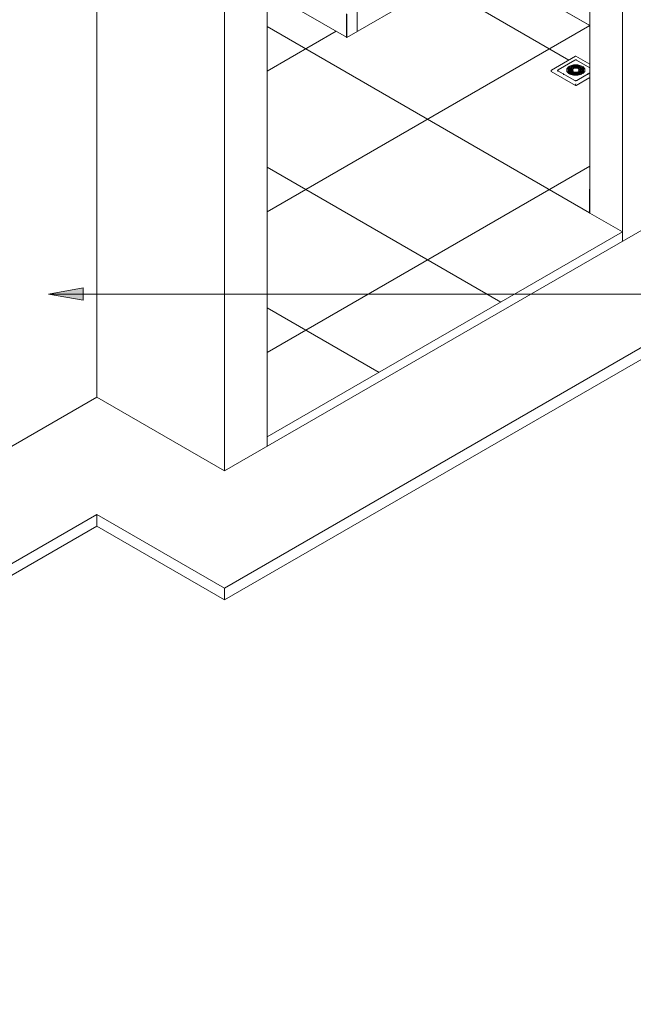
# Model space of a CAD drawing. Header units: metres. Extents: x 6.5 to 21.8, y 0.9 to 11.2.
# Tile 33 of 112: x 16 to 18.1, y 0.9 to 4.4. Entities that reach past the tile are written whole.
import ezdxf

# ---------------------------------------------------------------- set-up
doc = ezdxf.new("R2010")
doc.units = ezdxf.units.M
for name, color, linetype, lineweight in [('A-FLOR', 7, 'Continuous', 5), ('A-FLOR-PATT', 7, 'Continuous', 5), ('A-WALL', 7, 'Continuous', 5), ('A-WALL-PATT', 7, 'Continuous', 5), ('G-ANNO-TEXT', 7, 'Continuous', 9), ('I-WALL', 7, 'Continuous', 5), ('P-SANR-FIXT', 7, 'Continuous', 5)]:
    doc.layers.add(name, color=color, linetype=linetype, lineweight=lineweight)

# ---------------------------------------------------------------- blocks, each defined once
blk = doc.blocks.new('GRELHA QUADRADA AÇO INOX ROTATIVO - Floor-Drain_589_04_909-2021493-ISO_02')
at = {"layer": 'P-SANR-FIXT'}
for p, q in [((17.9444, 4.2459), (17.8606, 4.1975)), ((17.9426, 4.2322), (17.8843, 4.1985)), ((17.9461, 4.246), (17.9454, 4.2458)), ((17.9949, 4.2179), (17.9461, 4.246)), ((17.9949, 4.2052), (17.9482, 4.2322)), ((17.8596, 4.1958), (17.8596, 4.1933)), ((17.8596, 4.1933), (17.8602, 4.1925)), ((17.8602, 4.1925), (17.944, 4.1441)), ((17.8826, 4.1958), (17.8826, 4.1928)), ((17.9417, 4.1613), (17.8833, 4.195)), ((17.9029, 4.1851), (17.9029, 4.1811)), ((17.9138, 4.2011), (17.921, 4.209)), ((17.9179, 4.1974), (17.9179, 4.1966)), ((17.9209, 4.197), (17.9267, 4.2057)), ((17.921, 4.209), (17.921, 4.2098)), ((17.9246, 4.2078), (17.921, 4.2098)), ((17.921, 4.209), (17.9241, 4.2072)), ((17.921, 4.185), (17.9246, 4.187)), ((17.9239, 4.2114), (17.9274, 4.2094)), ((17.9274, 4.1854), (17.9239, 4.1833)), ((17.9248, 4.183), (17.9274, 4.1846)), ((17.9259, 4.1974), (17.9259, 4.1966)), ((17.9259, 4.1966), (17.9296, 4.19)), ((17.9267, 4.2057), (17.9267, 4.2065)), ((17.9303, 4.2045), (17.9267, 4.2065)), ((17.9267, 4.2057), (17.9299, 4.2039)), ((17.9267, 4.1882), (17.9303, 4.1903)), ((17.9274, 4.1854), (17.9274, 4.1846)), ((17.9289, 4.197), (17.9324, 4.2024)), ((17.9295, 4.2082), (17.9331, 4.2061)), ((17.9331, 4.1887), (17.9295, 4.1866)), ((17.9306, 4.1864), (17.9331, 4.1878)), ((17.9324, 4.2024), (17.9324, 4.2033)), ((17.936, 4.2012), (17.9324, 4.2033)), ((17.9324, 4.2024), (17.9356, 4.2006)), ((17.9324, 4.1915), (17.936, 4.1936)), ((17.9331, 4.1887), (17.9331, 4.1878)), ((17.9339, 4.1974), (17.9339, 4.1966)), ((17.9339, 4.1966), (17.9354, 4.1933)), ((17.9352, 4.2049), (17.9388, 4.2028)), ((17.9388, 4.1919), (17.9352, 4.1899)), ((17.9363, 4.1897), (17.9388, 4.1911)), ((17.9388, 4.1919), (17.9388, 4.1911)), ((17.9949, 4.1877), (17.9491, 4.1613)), ((17.952, 4.2028), (17.9556, 4.2049)), ((17.952, 4.1911), (17.952, 4.1919)), ((17.9556, 4.1899), (17.952, 4.1919)), ((17.952, 4.1911), (17.9545, 4.1897)), ((17.9584, 4.2033), (17.9548, 4.2012)), ((17.9548, 4.1936), (17.9584, 4.1915)), ((17.9552, 4.2006), (17.9584, 4.2024)), ((17.9554, 4.1933), (17.9569, 4.1966)), ((17.9569, 4.1966), (17.9569, 4.1974)), ((17.9577, 4.2061), (17.9613, 4.2082)), ((17.9577, 4.1878), (17.9577, 4.1887)), ((17.9613, 4.1866), (17.9577, 4.1887)), ((17.9577, 4.1878), (17.9602, 4.1864)), ((17.9584, 4.2024), (17.9584, 4.2033)), ((17.9584, 4.2024), (17.9619, 4.197)), ((17.9641, 4.2065), (17.9605, 4.2045)), ((17.9605, 4.1903), (17.9641, 4.1882)), ((17.9609, 4.2039), (17.9641, 4.2057)), ((17.9612, 4.19), (17.9649, 4.1966)), ((17.9634, 4.2094), (17.9669, 4.2114)), ((17.9634, 4.1846), (17.9634, 4.1854)), ((17.9669, 4.1833), (17.9634, 4.1854)), ((17.9634, 4.1846), (17.966, 4.183)), ((17.9641, 4.2057), (17.9641, 4.2065)), ((17.9641, 4.2057), (17.9699, 4.197)), ((17.9649, 4.1966), (17.9649, 4.1974)), ((17.9698, 4.2098), (17.9662, 4.2078)), ((17.9662, 4.187), (17.9698, 4.185)), ((17.9667, 4.2072), (17.9698, 4.209)), ((17.9698, 4.209), (17.9698, 4.2098)), ((17.9698, 4.209), (17.977, 4.2011)), ((17.9729, 4.1966), (17.9729, 4.1974)), ((17.9879, 4.1811), (17.9879, 4.1851)), ((17.9468, 4.1441), (17.9949, 4.1719)), ((17.944, 4.1466), (17.9447, 4.1478)), ((17.9447, 4.1478), (17.9454, 4.149))]:
    blk.add_line(p, q, dxfattribs=at)
for points in [[(17.9482, 4.2322, 0), (17.948, 4.2323, 0), (17.9479, 4.2323, 0), (17.9478, 4.2324, 0), (17.9476, 4.2324, 0), (17.9475, 4.2325, 0), (17.9474, 4.2326, 0), (17.9472, 4.2326, 0), (17.9471, 4.2326, 0), (17.9469, 4.2327, 0), (17.9468, 4.2327, 0), (17.9467, 4.2327, 0), (17.9465, 4.2328, 0), (17.9464, 4.2328, 0), (17.9462, 4.2328, 0), (17.9461, 4.2328, 0), (17.9459, 4.2329, 0), (17.9458, 4.2329, 0), (17.9456, 4.2329, 0), (17.9455, 4.2329, 0), (17.9453, 4.2329, 0), (17.9452, 4.2329, 0), (17.9451, 4.2329, 0), (17.9449, 4.2329, 0), (17.9448, 4.2328, 0), (17.9446, 4.2328, 0), (17.9445, 4.2328, 0), (17.9443, 4.2328, 0), (17.9442, 4.2328, 0), (17.944, 4.2327, 0), (17.9439, 4.2327, 0), (17.9438, 4.2327, 0), (17.9436, 4.2326, 0), (17.9435, 4.2326, 0), (17.9433, 4.2325, 0), (17.9432, 4.2325, 0), (17.9431, 4.2324, 0), (17.9429, 4.2323, 0), (17.9428, 4.2323, 0), (17.9427, 4.2322, 0), (17.9426, 4.2322, 0)], [(17.9444, 4.2459, 0), (17.9445, 4.2459, 0), (17.9447, 4.246, 0), (17.9449, 4.2461, 0), (17.945, 4.2461, 0), (17.9452, 4.2461, 0), (17.9454, 4.2461, 0), (17.9455, 4.2461, 0), (17.9457, 4.2461, 0), (17.9458, 4.2461, 0), (17.946, 4.246, 0), (17.946, 4.246, 0)], [(17.8606, 4.1975, 0), (17.8605, 4.1974, 0), (17.8605, 4.1974, 0), (17.8604, 4.1974, 0), (17.8604, 4.1973, 0), (17.8603, 4.1973, 0), (17.8602, 4.1972, 0), (17.8602, 4.1972, 0), (17.8601, 4.1971, 0), (17.8601, 4.197, 0), (17.86, 4.197, 0), (17.86, 4.1969, 0), (17.8599, 4.1969, 0), (17.8599, 4.1968, 0), (17.8599, 4.1967, 0), (17.8598, 4.1967, 0), (17.8598, 4.1966, 0), (17.8598, 4.1965, 0), (17.8597, 4.1965, 0), (17.8597, 4.1964, 0), (17.8597, 4.1963, 0), (17.8597, 4.1962, 0), (17.8597, 4.1962, 0), (17.8596, 4.1961, 0), (17.8596, 4.196, 0), (17.8596, 4.1959, 0), (17.8596, 4.1959, 0), (17.8596, 4.1958, 0), (17.8596, 4.1958, 0)], [(17.8616, 4.1974, 0), (17.8603, 4.1965, 0), (17.8602, 4.1949, 0)], [(17.8821, 4.1966, 0), (17.8821, 4.1965, 0), (17.8821, 4.1964, 0), (17.8821, 4.1964, 0), (17.8821, 4.1963, 0), (17.8821, 4.1962, 0), (17.8822, 4.1961, 0), (17.8822, 4.1961, 0), (17.8822, 4.196, 0), (17.8823, 4.1959, 0), (17.8823, 4.1958, 0), (17.8824, 4.1957, 0), (17.8825, 4.1956, 0), (17.8826, 4.1956, 0), (17.8827, 4.1955, 0), (17.8828, 4.1954, 0), (17.8829, 4.1953, 0), (17.883, 4.1952, 0), (17.8831, 4.1951, 0), (17.8832, 4.195, 0), (17.8833, 4.195, 0)], [(17.8826, 4.1958, 0), (17.8826, 4.1959, 0), (17.8826, 4.1961, 0), (17.8826, 4.1963, 0), (17.8827, 4.1965, 0), (17.8827, 4.1967, 0), (17.8828, 4.1969, 0), (17.8829, 4.197, 0), (17.883, 4.1972, 0), (17.883, 4.1974, 0), (17.8831, 4.1975, 0), (17.8833, 4.1976, 0), (17.8834, 4.1978, 0), (17.8835, 4.1979, 0), (17.8836, 4.198, 0), (17.8837, 4.1981, 0), (17.8838, 4.1982, 0), (17.884, 4.1983, 0), (17.8841, 4.1984, 0), (17.8842, 4.1985, 0), (17.8843, 4.1985, 0)], [(17.8836, 4.1958, 0), (17.8836, 4.1959, 0), (17.8836, 4.196, 0), (17.8836, 4.1961, 0), (17.8836, 4.1963, 0), (17.8837, 4.1964, 0), (17.8837, 4.1965, 0), (17.8838, 4.1966, 0), (17.8838, 4.1967, 0), (17.8839, 4.1968, 0), (17.884, 4.1969, 0), (17.884, 4.197, 0), (17.8841, 4.1971, 0), (17.8842, 4.1972, 0), (17.8843, 4.1973, 0), (17.8844, 4.1973, 0), (17.8844, 4.1974, 0), (17.8845, 4.1975, 0), (17.8846, 4.1975, 0), (17.8847, 4.1976, 0), (17.8848, 4.1976, 0)], [(17.921, 4.2098, 0), (17.9138, 4.2019, 0), (17.9138, 4.1929, 0), (17.921, 4.185, 0)], [(17.9246, 4.187, 0), (17.9187, 4.1936, 0), (17.9187, 4.2011, 0), (17.9246, 4.2078, 0)], [(17.9187, 4.2003, 0), (17.9187, 4.1928, 0), (17.9239, 4.1867, 0)], [(17.9267, 4.2065, 0), (17.9209, 4.1974, 0), (17.9267, 4.1882, 0)], [(17.9669, 4.2114, 0), (17.9532, 4.2156, 0), (17.9376, 4.2156, 0), (17.9239, 4.2114, 0)], [(17.9247, 4.211, 0), (17.9376, 4.2148, 0), (17.9532, 4.2148, 0), (17.9661, 4.211, 0)], [(17.9303, 4.1903, 0), (17.9259, 4.1974, 0), (17.9303, 4.2045, 0)], [(17.9274, 4.2094, 0), (17.9389, 4.2128, 0), (17.9519, 4.2128, 0), (17.9634, 4.2094, 0)], [(17.9634, 4.1854, 0), (17.9519, 4.182, 0), (17.9389, 4.182, 0), (17.9274, 4.1854, 0)], [(17.9274, 4.1846, 0), (17.9389, 4.1811, 0), (17.9519, 4.1811, 0), (17.9634, 4.1846, 0)], [(17.9324, 4.2033, 0), (17.9289, 4.1974, 0), (17.9324, 4.1915, 0)], [(17.9613, 4.2082, 0), (17.9454, 4.2115, 0), (17.9295, 4.2082, 0)], [(17.9295, 4.1866, 0), (17.9454, 4.1832, 0), (17.9613, 4.1866, 0)], [(17.9304, 4.2078, 0), (17.9454, 4.2107, 0), (17.9604, 4.2078, 0)], [(17.9331, 4.2061, 0), (17.9454, 4.2086, 0), (17.9577, 4.2061, 0)], [(17.9577, 4.1887, 0), (17.9454, 4.1861, 0), (17.9331, 4.1887, 0)], [(17.9331, 4.1878, 0), (17.9454, 4.1853, 0), (17.9577, 4.1878, 0)], [(17.936, 4.1936, 0), (17.9339, 4.1974, 0), (17.936, 4.2012, 0)], [(17.9556, 4.2049, 0), (17.9454, 4.2069, 0), (17.9352, 4.2049, 0)], [(17.9352, 4.1899, 0), (17.9454, 4.1879, 0), (17.9556, 4.1899, 0)], [(17.9361, 4.2045, 0), (17.9454, 4.2061, 0), (17.9547, 4.2045, 0)], [(17.9388, 4.2028, 0), (17.9454, 4.204, 0), (17.952, 4.2028, 0)], [(17.952, 4.1919, 0), (17.9454, 4.1907, 0), (17.9388, 4.1919, 0)], [(17.9388, 4.1911, 0), (17.9454, 4.1899, 0), (17.952, 4.1911, 0)], [(17.9548, 4.2012, 0), (17.9569, 4.1974, 0), (17.9548, 4.1936, 0)], [(17.9584, 4.1915, 0), (17.9619, 4.1974, 0), (17.9584, 4.2033, 0)], [(17.9605, 4.2045, 0), (17.9649, 4.1974, 0), (17.9605, 4.1903, 0)], [(17.9641, 4.1882, 0), (17.9699, 4.1974, 0), (17.9641, 4.2065, 0)], [(17.9662, 4.2078, 0), (17.9721, 4.2011, 0), (17.9721, 4.1936, 0), (17.9662, 4.187, 0)], [(17.9669, 4.1867, 0), (17.9721, 4.1928, 0), (17.9721, 4.2003, 0)], [(17.9698, 4.185, 0), (17.977, 4.1929, 0), (17.977, 4.2019, 0), (17.9698, 4.2098, 0)], [(17.9239, 4.1833, 0), (17.9376, 4.1792, 0), (17.9532, 4.1792, 0), (17.9669, 4.1833, 0)], [(17.9491, 4.1613, 0), (17.949, 4.1612, 0), (17.9488, 4.1611, 0), (17.9487, 4.1611, 0), (17.9485, 4.161, 0), (17.9484, 4.1609, 0), (17.9482, 4.1609, 0), (17.948, 4.1608, 0), (17.9478, 4.1608, 0), (17.9476, 4.1607, 0), (17.9474, 4.1607, 0), (17.9472, 4.1606, 0), (17.947, 4.1606, 0), (17.9468, 4.1605, 0), (17.9466, 4.1605, 0), (17.9464, 4.1605, 0), (17.9462, 4.1605, 0), (17.946, 4.1604, 0), (17.9458, 4.1604, 0), (17.9455, 4.1604, 0), (17.9453, 4.1604, 0), (17.9451, 4.1604, 0), (17.9449, 4.1604, 0), (17.9447, 4.1605, 0), (17.9445, 4.1605, 0), (17.9442, 4.1605, 0), (17.944, 4.1605, 0), (17.9438, 4.1606, 0), (17.9436, 4.1606, 0), (17.9434, 4.1606, 0), (17.9432, 4.1607, 0), (17.943, 4.1607, 0), (17.9429, 4.1608, 0), (17.9427, 4.1609, 0), (17.9425, 4.1609, 0), (17.9423, 4.161, 0), (17.9422, 4.1611, 0), (17.942, 4.1611, 0), (17.9418, 4.1612, 0), (17.9417, 4.1613, 0), (17.9417, 4.1613, 0)], [(17.944, 4.1441, 0), (17.9454, 4.1438, 0), (17.9468, 4.1441, 0)]]:
    blk.add_polyline3d(points, dxfattribs=at)

msp = doc.modelspace()

# ---------------------------------------------------------------- hatches: boundary and pattern name
at = {"layer": 'A-FLOR-PATT', "true_color": 0x787878}
h = msp.add_hatch(dxfattribs=at)
h.set_pattern_fill('FP_1', color=8, style=0, pattern_type=2)
h.set_pattern_definition([(150, (12.762, 5.251), (-0.424263, -0.244945), []), (210, (12.762, 5.251), (0.424263, -0.244945), [])])
h.paths.add_polyline_path([(16.8706, 2.9196), (18.108, 3.634), (17.9935, 3.7003), (17.9935, 3.7818), (17.9949, 3.7826), (17.9949, 4.1719), (17.9454, 4.1438), (17.9439, 4.1441), (17.8596, 4.1933), (17.8596, 4.1958), (17.8604, 4.1965), (17.8606, 4.1975), (17.9444, 4.2459), (17.9466, 4.2458), (17.9949, 4.2179), (17.9949, 4.3525), (17.6075, 4.5762), (17.1479, 4.3108), (16.8706, 4.4709), (16.8706, 2.9645)])
h.paths.add_polyline_path([(17.9426, 4.1792), (17.9532, 4.1792), (17.9655, 4.1833), (17.9634, 4.1846), (17.9519, 4.1811), (17.9376, 4.1815), (17.9274, 4.1846), (17.9248, 4.183), (17.9392, 4.1792), (17.9422, 4.1792)])
h.paths.add_polyline_path([(17.9454, 4.1832), (17.9598, 4.1866), (17.9577, 4.1878), (17.9447, 4.1855), (17.9331, 4.1878), (17.9308, 4.1863), (17.9447, 4.1834)])
h.paths.add_polyline_path([(17.9698, 4.185), (17.977, 4.1929), (17.9769, 4.2011), (17.9698, 4.209), (17.9669, 4.2069), (17.9721, 4.2011), (17.9721, 4.1928), (17.9669, 4.1866), (17.969, 4.1854)])
h.paths.add_polyline_path([(17.921, 4.185), (17.9239, 4.187), (17.9187, 4.1929), (17.9187, 4.2011), (17.9239, 4.2074), (17.921, 4.209), (17.9138, 4.2011), (17.9139, 4.1928), (17.9198, 4.1863)])
h.paths.add_polyline_path([(17.9454, 4.1879), (17.9541, 4.1899), (17.9519, 4.1911), (17.9454, 4.1899), (17.9388, 4.1911), (17.9363, 4.1897), (17.9431, 4.1883)])
h.paths.add_polyline_path([(17.9267, 4.1882), (17.9298, 4.1903), (17.9259, 4.1974), (17.9295, 4.2041), (17.9267, 4.2057), (17.9214, 4.1966), (17.9259, 4.1895)])
h.paths.add_polyline_path([(17.9641, 4.1882), (17.9694, 4.1974), (17.9641, 4.2057), (17.961, 4.2037), (17.9649, 4.1966), (17.9613, 4.1899), (17.9634, 4.1886)])
h.paths.add_polyline_path([(17.9584, 4.1915), (17.9616, 4.1976), (17.9608, 4.1986), (17.9598, 4.2001), (17.9584, 4.2024), (17.9553, 4.2004), (17.9569, 4.1966), (17.9552, 4.1934), (17.9577, 4.1919)])
h.paths.add_polyline_path([(17.9324, 4.1915), (17.9355, 4.1936), (17.9339, 4.1974), (17.9353, 4.2008), (17.9324, 4.2024), (17.929, 4.1972), (17.9312, 4.1936)])
h.paths.add_polyline_path([(17.8821, 4.196), (17.8817, 4.1967), (17.8817, 4.1965)])
h.paths.add_polyline_path([(17.8821, 4.1962), (17.8822, 4.1967), (17.8829, 4.1985), (17.8818, 4.1965)])
h.paths.add_polyline_path([(17.952, 4.2028), (17.9545, 4.2043), (17.9454, 4.2061), (17.9366, 4.2041), (17.9393, 4.2029), (17.9454, 4.204), (17.9519, 4.2028)])
h.paths.add_polyline_path([(17.9331, 4.2061), (17.9454, 4.2086), (17.9577, 4.2061), (17.9602, 4.2076), (17.9453, 4.2107), (17.931, 4.2074), (17.9324, 4.2065)])
h.paths.add_polyline_path([(17.9274, 4.2094), (17.9389, 4.2128), (17.9532, 4.2124), (17.9634, 4.2094), (17.966, 4.2109), (17.9519, 4.2148), (17.9373, 4.2147), (17.9253, 4.2106), (17.9267, 4.2098)])
at = {"layer": 'A-WALL-PATT', "true_color": 0x808080}
h = msp.add_hatch(dxfattribs=at)
h.set_pattern_fill('FP_24', color=8, style=0, pattern_type=2)
h.set_pattern_definition([(330, (18.278, 4.679), (3e-06, 0.244945), []), (90, (18.278, 4.679), (-0.28284, 0.1633), [])])
h.paths.add_polyline_path([(17.9949, 4.3525), (17.9949, 4.8211), (17.9868, 4.8164), (17.9811, 4.8147), (17.9745, 4.8153), (17.9539, 4.8236), (17.9497, 4.8253), (17.9492, 4.8249), (17.8036, 4.7408), (17.7739, 4.7571), (17.6061, 4.854), (17.6061, 4.6587), (17.6075, 4.6578), (17.6075, 4.5762), (17.6768, 4.5362)])
h.paths.add_polyline_path([(17.9949, 5.0874), (17.9949, 5.463), (17.6696, 5.2752), (17.8133, 5.1922), (17.8156, 5.196), (17.8184, 5.1993), (17.823, 5.2029), (17.8284, 5.206), (17.8374, 5.2083), (17.8586, 5.209), (17.8734, 5.2069), (17.8918, 5.2015), (17.9085, 5.1919), (17.9215, 5.1811), (17.9321, 5.1667), (17.9381, 5.1516), (17.9401, 5.1325), (17.9401, 5.119), (17.9933, 5.0883)])
h.paths.add_polyline_path([(17.8888, 5.1179), (17.8889, 5.1264), (17.8888, 5.1265), (17.8888, 5.1213)])
h.paths.add_polyline_path([(17.8388, 5.1945), (17.8377, 5.1944), (17.8386, 5.1945)])
h.paths.add_polyline_path([(17.9261, 5.1271), (17.9261, 5.1361), (17.9237, 5.1523), (17.917, 5.1648), (17.9125, 5.17), (17.8991, 5.1816), (17.8839, 5.1895), (17.8659, 5.1944), (17.8534, 5.1955), (17.837, 5.1941), (17.834, 5.1934), (17.8281, 5.1898), (17.8266, 5.1879), (17.8251, 5.1854), (17.9176, 5.132)])
at = {"layer": 'A-WALL-PATT', "true_color": 0x787878}
h = msp.add_hatch(dxfattribs=at)
h.set_pattern_fill('FP_27', color=8, style=0, pattern_type=2)
h.set_pattern_definition([(30, (18.032, 4.821), (3e-06, 0.4899), []), (90, (18.032, 4.821), (-0.42426, -0.24495), [])])
h.paths.add_polyline_path([(17.1479, 4.3108), (17.6075, 4.5762), (17.6075, 4.6578), (17.1479, 4.3925), (17.1479, 4.3114)])
h = msp.add_hatch(dxfattribs=at)
h.set_pattern_fill('FP_26', color=8, style=0, pattern_type=2)
h.set_pattern_definition([(30, (17.995, 3.781), (-0.42426, 0.24494), []), (150, (17.995, 3.781), (-0.42426, -0.24494), [])])
h.paths.add_polyline_path([(17.9949, 3.781), (17.9949, 3.7826), (17.9935, 3.7818)])
at = {"layer": 'G-ANNO-TEXT'}
msp.add_hatch(color=256, dxfattribs=at).paths.add_polyline_path([(16.1091, 3.4175), (16.2291, 3.3964), (16.2291, 3.4387)])

# ---------------------------------------------------------------- linework, layer by layer
at = {"layer": 'A-FLOR'}
for p, q in [((17.9949, 4.3525), (17.6075, 4.5762)), ((17.1464, 4.3117), (16.8706, 4.4709)), ((18.6737, 3.9279), (16.7221, 2.8012)), ((16.7221, 2.3929), (19.0273, 3.7238)), ((19.0273, 3.683), (16.7221, 2.3521)), ((18.108, 3.634), (17.9949, 3.6993)), ((16.8706, 2.9196), (18.108, 3.634)), ((18.108, 3.634), (18.108, 3.6013)), ((16.2767, 3.0583), (13.3917, 1.3927)), ((16.7221, 2.8012), (16.2767, 3.0583)), ((16.8706, 2.9196), (16.8706, 2.8869)), ((13.3917, 0.9844), (16.2767, 2.6501)), ((16.2767, 2.6501), (16.7221, 2.3929)), ((16.2767, 2.6501), (16.2767, 2.6093)), ((16.2767, 2.6093), (13.3917, 0.9436)), ((16.7221, 2.3521), (16.2767, 2.6093)), ((16.7221, 2.3521), (16.7221, 2.3929))]:
    msp.add_line(p, q, dxfattribs=at)
at = {"layer": 'A-WALL'}
for p, q in [((17.1479, 4.3108), (17.6075, 4.5762)), ((17.1464, 4.3933), (17.1464, 4.3117)), ((17.1479, 4.3108), (17.1479, 4.3925)), ((17.1464, 4.3117), (17.1479, 4.3108)), ((17.9935, 3.7818), (17.9949, 3.7826)), ((17.9935, 3.7818), (17.9935, 3.7001)), ((17.9949, 3.781), (17.9935, 3.7818)), ((17.9949, 3.6993), (17.9949, 3.781)), ((17.9935, 3.7001), (17.9949, 3.6993))]:
    msp.add_line(p, q, dxfattribs=at)
at = {"layer": 'G-ANNO-TEXT'}
for p, q in [((16.2291, 3.4387), (16.1091, 3.4175)), ((16.2291, 3.3964), (16.2291, 3.4387)), ((16.1091, 3.4175), (16.2291, 3.3964)), ((16.1091, 3.4175), (19.7314, 3.4175))]:
    msp.add_line(p, q, dxfattribs=at)
at = {"layer": 'I-WALL'}
for p, q in [((18.108, 5.5283), (18.108, 3.634)), ((17.9949, 3.781), (17.9949, 5.463)), ((16.2767, 3.0583), (16.2767, 5.1648)), ((16.7221, 5.0139), (16.7221, 2.8012)), ((16.8706, 2.9196), (16.8706, 4.8138))]:
    msp.add_line(p, q, dxfattribs=at)

# ---------------------------------------------------------------- block references
at = {"layer": 'P-SANR-FIXT'}
msp.add_blockref('GRELHA QUADRADA AÇO INOX ROTATIVO - Floor-Drain_589_04_909-2021493-ISO_02', (0, 0), dxfattribs=at)

doc.saveas('drawing.dxf')
